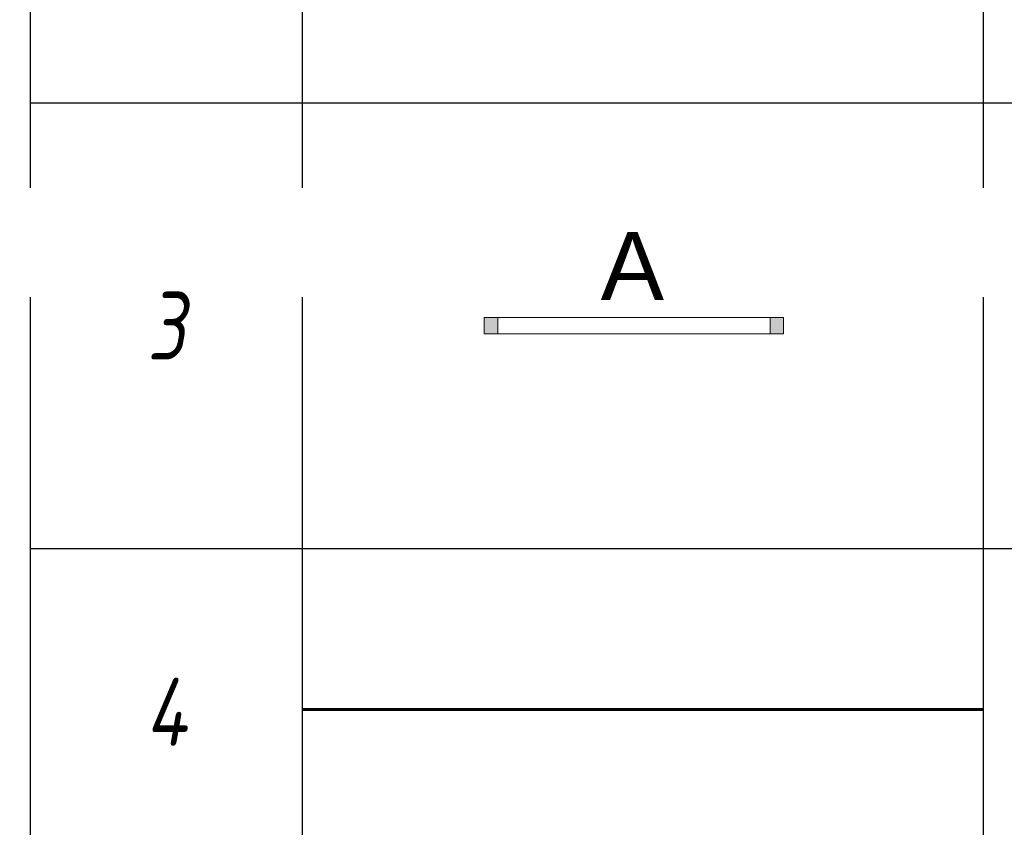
# Model space of a CAD drawing. Header units: millimetres. Extents: x -26888115 to 7466299, y -86687 to 22081.
# Tile 160 of 225: x 86871 to 90487, y -28728 to -25761. Entities that reach past the tile are written whole.
import ezdxf
from ezdxf import colors
from ezdxf.entities.mleader import LeaderData, LeaderLine
from ezdxf.math import Vec2, Vec3

# ---------------------------------------------------------------- set-up
doc = ezdxf.new("R2010")
doc.units = ezdxf.units.MM
doc.linetypes.add('-D1-03x03', pattern=[6, 3, -3])
doc.linetypes.add('DASHDOT', pattern=[25.4, 12.7, -6.35, 0, -6.35])
doc.layers.add('dim_pot', color=183, linetype='Continuous', lineweight=9)
for name, color, linetype, lineweight, true_color in [('dim_razv', 7, 'DASHDOT', 9, 0x285228), ('light_pot', 7, 'Continuous', 15, 0x333300), ('pol', 7, 'Continuous', 15, 0x55666d)]:
    doc.layers.add(name, color=color, linetype=linetype, lineweight=lineweight, true_color=true_color)
doc.styles.add('fl_iso paper', font='isocpeur.ttf', dxfattribs={"width": 0.8, "oblique": 10})
doc.styles.add('In tre', font='isocpeur.ttf', dxfattribs={"width": 0.8, "oblique": 10})
doc.styles.get("Standard").update_dxf_attribs({"font": 'arial.ttf'})

# ---------------------------------------------------------------- blocks, each defined once
blk = doc.blocks.new('*T667')
at = {"color": 0, "linetype": 'ByBlock', "lineweight": -2, "transparency": 16777216}
for p, q in [((0, 0), (13800, 0)), ((0, 0), (0, -13450)), ((1000, 0), (1000, -13450)), ((3500, 0), (3500, -13450)), ((10500, 0), (10500, -13450)), ((12000, 0), (12000, -13450)), ((13800, 0), (13800, -13450)), ((0, -1500), (13800, -1500)), ((0, -2720.8), (13800, -2720.8)), ((0, -4358.3), (13800, -4358.3)), ((0, -5995.8), (13800, -5995.8)), ((0, -7195.8), (13800, -7195.8)), ((0, -8416.7), (13800, -8416.7)), ((0, -9675), (13800, -9675)), ((0, -10933.3), (13800, -10933.3)), ((0, -12191.7), (13800, -12191.7)), ((0, -13450), (13800, -13450))]:
    blk.add_line(p, q, dxfattribs=at)
at = {"transparency": 16777216, "style": 'fl_iso paper'}
for s, insert, char_height, width, attachment_point in [('Кол-во, шт.', (11250, -750), 300, 1200, 5), ('{\\H0.9375x;\\C7;Обозначение\\H1.0667x; }', (2250, -750), 320, 2200, 5), ('Прим.', (12900, -750), 300, 1500, 5), ('{\\C7;Поз.}', (500, -750), 300, 700, 5), ('{\\C7;Наименование}', (7000, -750), 300, 6700, 5), ('Точечный встраиваемый светильник диаметром 120мм с рассеяным светом, 10W, 4000К. Степень защиты IP20', (3650, -2110.4), 250, 6700, 4), ('2', (11250, -2110.4), 250, 1200, 5), ('1', (500, -2110.4), 250, 700, 5), ('Светильник подвесной линейный ART-LINE35 S, 12W, LED лента, опаловый рассеиватель, 4000К, белый, >90Ra, ART, выносной блок питаня, 990*35*35мм. Степень защиты IP20', (3650, -3539.6), 250, 6700, 4), ('2', (500, -3539.6), 250, 700, 5), ('22', (11250, -3539.6), 250, 1200, 5), ('Светильник подвесной линейный ART-LINE35 S, 12W, LED лента, опаловый рассеиватель, 4000К, белый, >90Ra, ART, выносной блок питаня, 990*35*35мм. Степень защиты IP20', (3650, -5177.1), 250, 6700, 4), ('3', (500, -5177.1), 250, 700, 5), ('8', (11250, -5177.1), 250, 1200, 5), ('Контурная подсветка потолка светодиодной лентой 24V, 9,6W, 4000К. Степень защиты IP20', (3650, -6595.8), 250, 6700, 4), ('4', (500, -6595.8), 250, 700, 5), ('{\\A1;22,5', (11250, -6595.8), 250, 1200, 5), ('м.п.', (12900, -6595.8), 250, 1500, 5), ('Встраиваемый гипсовый световой профиль с светодиодной лентой 24V, 9,6W, 4000К. \\PСтепень защиты IP20', (3650, -7806.2), 250, 6700, 4), ('5', (500, -7806.2), 250, 700, 5), ('{\\A1;16,5', (11250, -7806.2), 250, 1200, 5), ('м.п.', (12900, -7806.2), 250, 1500, 5), ('Эвакуационный указатель аварийный MIZAR 2023-2 LED STANDARD G2, 230В, 2Вт, IP40, \\Pс автономной работой 3 ч{\\C7;, с кнопкой тест}', (3650, -9045.8), 250, 6700, 4), ('6', (500, -9045.8), 250, 700, 5), ('3', (11250, -9045.8), 250, 1200, 5), ('Двусторонний световой указатель аварийный MIZAR 2023-2 LED STANDARD G2, 230В, 2Вт, IP40, с автономной работой 3 ч{\\C7;, с кнопкой тест}', (3650, -10304.2), 250, 6700, 4), ('7', (500, -10304.2), 250, 700, 5), ('3', (11250, -10304.2), 250, 1200, 5), ('Световой указатель ПК MIZAR 2023-2 LED STANDARD G2, 230В, 2Вт, IP40, \\Pс автономной работой 3 ч{\\C7;, с кнопкой тест}', (3650, -11562.5), 250, 6700, 4), ('8', (500, -11562.5), 250, 700, 5), ('3', (11250, -11562.5), 250, 1200, 5), ('Световой указатель "Безопасная зона МГН" MIZAR 2023-2 LED STANDARD G2, 230В, 3Вт, IP40, с автономной работой 3 ч{\\C7;, с кнопкой тест}', (3650, -12820.8), 250, 6700, 4), ('9', (500, -12820.8), 250, 700, 5), ('3', (11250, -12820.8), 250, 1200, 5)]:
    blk.add_mtext(s, dxfattribs=dict(at, insert=insert, char_height=char_height, width=width, attachment_point=attachment_point))
blk = doc.blocks.new('*U662')
at = {"layer": 'light_pot', "linetype": 'ByBlock', "lineweight": 0}
h = blk.add_hatch(color=252, dxfattribs=at)
h.dxf.hatch_style = 1
h.paths.add_polyline_path([(-500, 30), (-550, 30), (-550, -30), (-500, -30)])
h = blk.add_hatch(color=252, dxfattribs=at)
h.dxf.hatch_style = 1
h.paths.add_polyline_path([(500, 30), (550, 30), (550, -30), (500, -30)])
for points in [[(-500, 30), (-550, 30), (-550, -30), (-500, -30)], [(500, -30), (-500, -30), (-500, 30), (500, 30)], [(500, 30), (550, 30), (550, -30), (500, -30)]]:
    blk.add_lwpolyline(points, close=True, dxfattribs=at)
blk = doc.blocks.new('*U663')
at = {"layer": 'light_pot', "color": 0, "linetype": 'ByBlock', "lineweight": -2, "transparency": 16777216}
blk.add_blockref('*U662', (0, 0), dxfattribs=at)

msp = doc.modelspace()

# ---------------------------------------------------------------- leaders
at = {"layer": 'pol', "color": 1, "linetype": 'ByBlock', "true_color": 0xff0000}
ml = msp.add_multileader_mtext('Standard', dxfattribs=at)
ml.set_content('Лоток щелевой\\Pводоотводный в полу, модульный. Лщ-2', color=(255, 0, 0), style='In tre')
ml.set_leader_properties()
ml.build(insert=Vec2(0, 0))
ml.multileader.update_dxf_attribs({"text_left_attachment_type": 6, "text_right_attachment_type": 6, "dogleg_length": 1, "arrow_head_size": 0, "scale": 50})
ctx = ml.context
ctx.base_point, ctx.scale, ctx.char_height, ctx.arrow_head_size, ctx.landing_gap_size, ctx.plane_origin = Vec3(50567.3, -26429.4), 50, 200, 0, 4.5, Vec3(64361.3, -20859.5)
ctx.left_attachment, ctx.right_attachment = 6, 6
notes = []
notes.append((ctx, [(0, (1, 1, 0), (52833.1, -26429.4), (-1, 0), 50, [(1, [(54223, -29649.4)], 0, [])])]))
ctx.mtext.insert, ctx.mtext.width, ctx.mtext.defined_height, ctx.mtext.flow_direction = Vec3(50571.8, -26169.4), 2329.345, 696.6, 5
ctx.mtext.has_bg_fill, ctx.mtext.bg_color, ctx.mtext.bg_scale_factor, ctx.mtext.bg_transparency, ctx.mtext.use_window_bg_color = 1, -1027028792, 1.5, 0, 1
for ctx, leaders in notes:
    for number, flags, end, landing, length, lines in leaders:
        leader = LeaderData()
        leader.index, (leader.has_last_leader_line, leader.has_dogleg_vector, leader.attachment_direction) = number, flags
        leader.last_leader_point, leader.dogleg_vector, leader.dogleg_length = Vec3(end), Vec3(landing), length
        for number, points, colour, breaks in lines:
            line = LeaderLine()
            line.index, line.vertices, line.color, line.breaks = number, Vec3.list(points), colors.encode_raw_color(colour), breaks
            leader.lines.append(line)
        ctx.leaders.append(leader)

# ---------------------------------------------------------------- next in the draw order: leaders
at = {"layer": 'pol', "color": 0, "linetype": 'ByBlock'}
ml = msp.add_multileader_mtext('Standard', dxfattribs=at)
ml.set_content('Керамогранит под камень^J600х1200 мм', style='In tre')
ml.set_leader_properties()
ml.build(insert=Vec2(0, 0))
ml.multileader.update_dxf_attribs({"text_left_attachment_type": 6, "text_right_attachment_type": 6, "dogleg_length": 1, "arrow_head_size": 0, "scale": 50})
ctx = ml.context
ctx.base_point, ctx.scale, ctx.char_height, ctx.arrow_head_size, ctx.landing_gap_size, ctx.plane_origin = Vec3(59314.9, -26303.4), 50, 200, 0, 4.5, Vec3(66126.7, -21463.5)
ctx.left_attachment, ctx.right_attachment = 6, 6
notes = []
notes.append((ctx, [(1, (1, 1, 0), (59264.9, -26303.4), (1, 0), 50, [(1, [(58041.5, -28624.4)], 0, [])])]))
ctx.mtext.insert, ctx.mtext.width, ctx.mtext.defined_height, ctx.mtext.flow_direction = Vec3(59319.4, -26063.4), 3092.716, 696.6, 5
ctx.mtext.has_bg_fill, ctx.mtext.bg_color, ctx.mtext.bg_scale_factor, ctx.mtext.bg_transparency, ctx.mtext.use_window_bg_color = 1, -1027028792, 1.5, 0, 1
for ctx, leaders in notes:
    for number, flags, end, landing, length, lines in leaders:
        leader = LeaderData()
        leader.index, (leader.has_last_leader_line, leader.has_dogleg_vector, leader.attachment_direction) = number, flags
        leader.last_leader_point, leader.dogleg_vector, leader.dogleg_length = Vec3(end), Vec3(landing), length
        for number, points, colour, breaks in lines:
            line = LeaderLine()
            line.index, line.vertices, line.color, line.breaks = number, Vec3.list(points), colors.encode_raw_color(colour), breaks
            leader.lines.append(line)
        ctx.leaders.append(leader)

# ---------------------------------------------------------------- next in the draw order: leaders
at = {"layer": 'dim_razv', "color": 0, "linetype": 'ByBlock'}
ml = msp.add_multileader_mtext('Standard', dxfattribs=at)
ml.set_content('Плитка керамогранитная, настенная', style='In tre')
ml.set_leader_properties()
ml.build(insert=Vec2(0, 0))
ml.multileader.update_dxf_attribs({"text_left_attachment_type": 6, "text_right_attachment_type": 6, "dogleg_length": 1, "arrow_head_size": 0, "scale": 50})
ctx = ml.context
ctx.base_point, ctx.scale, ctx.char_height, ctx.arrow_head_size, ctx.landing_gap_size, ctx.plane_origin = Vec3(58364.5, -26485.3), 50, 200, 0, 4.5, Vec3(62179.9, -26656.1)
ctx.left_attachment, ctx.right_attachment = 6, 6
notes = []
notes.append((ctx, [(1, (1, 1, 0), (58314.5, -26485.3), (1, 0), 50, [(1, [(57316.2, -28329.4)], 0, [])])]))
ctx.mtext.insert, ctx.mtext.width, ctx.mtext.defined_height, ctx.mtext.flow_direction = Vec3(58369, -26245.3), 3092.716, 696.6, 5
ctx.mtext.has_bg_fill, ctx.mtext.bg_color, ctx.mtext.bg_scale_factor, ctx.mtext.bg_transparency, ctx.mtext.use_window_bg_color = 1, -1027028792, 1.5, 0, 1
for ctx, leaders in notes:
    for number, flags, end, landing, length, lines in leaders:
        leader = LeaderData()
        leader.index, (leader.has_last_leader_line, leader.has_dogleg_vector, leader.attachment_direction) = number, flags
        leader.last_leader_point, leader.dogleg_vector, leader.dogleg_length = Vec3(end), Vec3(landing), length
        for number, points, colour, breaks in lines:
            line = LeaderLine()
            line.index, line.vertices, line.color, line.breaks = number, Vec3.list(points), colors.encode_raw_color(colour), breaks
            leader.lines.append(line)
        ctx.leaders.append(leader)

# ---------------------------------------------------------------- next in the draw order: linework, layer by layer
at = {"layer": 'light_pot', "color": 1, "linetype": '-D1-03x03', "lineweight": 53, "const_width": 10}
msp.add_lwpolyline([(87908.7, -28295.5), (90408.7, -28295.5)], dxfattribs=at)

# ---------------------------------------------------------------- next in the draw order: block references
msp.add_blockref('*T667', (86908.7, -21708.2))
at = {"layer": 'light_pot'}
msp.add_blockref('*U663', (89126.4, -26885.5), dxfattribs=at)

# ---------------------------------------------------------------- next in the draw order: texts
at = {"layer": 'light_pot', "color": 10, "linetype": 'ByBlock', "insert": (89004.4, -26541.1), "char_height": 250, "attachment_point": 1}
msp.add_mtext_dynamic_manual_height_columns('А', width=0.727, gutter_width=0.125, heights=[0], dxfattribs=at)

# ---------------------------------------------------------------- next in the draw order: leaders
at = {"layer": 'dim_pot', "color": 0, "linetype": 'ByBlock'}
ml = msp.add_multileader_mtext('Standard', dxfattribs=at)
ml.set_content('Окраска конструкций перекрытия, цвет RAL9016', style='In tre')
ml.set_leader_properties()
ml.build(insert=Vec2(0, 0))
ml.multileader.update_dxf_attribs({"text_left_attachment_type": 6, "text_right_attachment_type": 6, "dogleg_length": 1, "arrow_head_size": 0, "scale": 50})
ctx = ml.context
ctx.base_point, ctx.scale, ctx.char_height, ctx.arrow_head_size, ctx.landing_gap_size, ctx.plane_origin = Vec3(42138.9, -26739.5), 50, 200, 0, 4.5, Vec3(48998.2, -21899.5)
ctx.left_attachment, ctx.right_attachment = 6, 6
notes = []
notes.append((ctx, [(0, (1, 1, 0), (44976.6, -26739.5), (-1, 0), 50, [(1, [(46194.7, -28427.6)], 0, [])])]))
ctx.mtext.insert, ctx.mtext.width, ctx.mtext.defined_height, ctx.mtext.flow_direction = Vec3(42143.4, -26479.5), 3092.716, 696.6, 5
ctx.mtext.has_bg_fill, ctx.mtext.bg_color, ctx.mtext.bg_scale_factor, ctx.mtext.bg_transparency, ctx.mtext.use_window_bg_color = 1, -1027028792, 1.5, 0, 1
for ctx, leaders in notes:
    for number, flags, end, landing, length, lines in leaders:
        leader = LeaderData()
        leader.index, (leader.has_last_leader_line, leader.has_dogleg_vector, leader.attachment_direction) = number, flags
        leader.last_leader_point, leader.dogleg_vector, leader.dogleg_length = Vec3(end), Vec3(landing), length
        for number, points, colour, breaks in lines:
            line = LeaderLine()
            line.index, line.vertices, line.color, line.breaks = number, Vec3.list(points), colors.encode_raw_color(colour), breaks
            leader.lines.append(line)
        ctx.leaders.append(leader)

doc.saveas('drawing.dxf')
